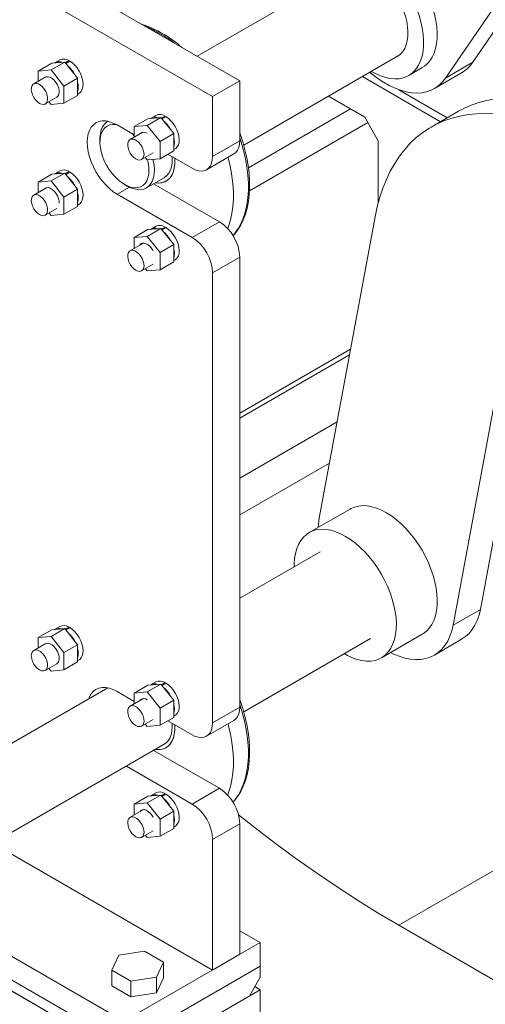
# Model space of a CAD drawing. Header units: millimetres. Extents: x 525 to 29324, y 175 to 20618.
# Tile 132 of 256: x 13833 to 14075, y 11707 to 12218. Entities that reach past the tile are written whole.
import ezdxf

# ---------------------------------------------------------------- set-up
doc = ezdxf.new("R2010")
doc.units = ezdxf.units.MM
doc.linetypes.add('SLD-Centrada-doble', pattern=[12.7, 6.35, -1.27, 1.27, -1.27, 1.27, -1.27])
doc.linetypes.add('SLD-Continua', pattern=[0])

msp = doc.modelspace()

# ---------------------------------------------------------------- linework, layer by layer
at = {"color": 7, "linetype": 'SLD-Continua', "lineweight": 18, "ltscale": 35}
for p, q in [((14054.06, 12187.24), (14105.81, 12262.89)), ((13947.38, 12185.76), (13827.17, 12255.15)), ((13933.24, 12177.6), (13813.03, 12246.99)), ((14068.2, 12195.4), (14105.79, 12250.35)), ((14003.22, 12243.55), (13925.25, 12198.54)), ((13842.73, 12190.85), (13849.8, 12194.93)), ((13849.45, 12191.45), (13856.52, 12195.53)), ((13856.52, 12195.53), (13849.8, 12194.93)), ((13853.99, 12196.66), (13851.52, 12195.23)), ((13863.23, 12187.17), (13856.52, 12195.53)), ((13856.82, 12195.15), (13858.78, 12196.28)), ((13857.09, 12194.82), (13859.2, 12196.04)), ((13858.78, 12195.79), (13858.78, 12196.28)), ((13949.37, 12152.42), (14029.22, 12198.52)), ((13849.45, 12191.45), (13842.73, 12190.85)), ((13842.73, 12190.85), (13842.73, 12185.54)), ((13856.16, 12183.09), (13849.45, 12191.45)), ((14014.57, 12190.06), (14016.61, 12188.88)), ((14034.97, 12188.56), (14042.04, 12192.64)), ((14048.29, 12181.81), (14062.43, 12189.98)), ((13846.45, 12187.69), (13840.44, 12184.22)), ((13856.16, 12183.09), (13863.23, 12187.17)), ((13863.23, 12178.21), (13863.23, 12187.17)), ((13933.24, 12177.6), (13947.38, 12185.76)), ((13947.38, 12154.73), (13947.38, 12185.76)), ((14011.04, 12188.02), (14051.47, 12164.6)), ((14051.47, 12164.6), (14011.04, 12188.02)), ((13856.16, 12174.13), (13856.16, 12183.09)), ((13863.23, 12178.9), (13863.99, 12179.34)), ((14029.84, 12181.21), (14055, 12166.63)), ((13846.43, 12173.82), (13852.45, 12177.29)), ((13848.33, 12174.92), (13849.45, 12173.53)), ((13856.16, 12174.13), (13863.23, 12178.21)), ((13933.24, 12146.57), (13933.24, 12177.6)), ((13993.4, 12177.84), (14012.15, 12166.97)), ((13849.45, 12173.53), (13856.16, 12174.13)), ((14004.85, 12171.2), (13951.83, 12140.59)), ((14004.85, 12171.2), (13951.83, 12140.59)), ((14004.85, 12171.2), (13951.83, 12140.59)), ((14004.85, 12171.2), (13951.83, 12140.59)), ((14004.85, 12171.2), (13951.83, 12140.59)), ((14004.85, 12171.2), (13951.83, 12140.59)), ((14004.85, 12171.2), (13951.83, 12140.59)), ((14060.84, 12170), (14046.69, 12161.84)), ((13892.58, 12162.07), (13899.65, 12166.15)), ((13899.3, 12162.67), (13906.37, 12166.75)), ((13906.37, 12166.75), (13899.65, 12166.15)), ((13903.84, 12167.88), (13901.37, 12166.45)), ((13913.08, 12158.39), (13906.37, 12166.75)), ((13906.67, 12166.37), (13908.63, 12167.51)), ((13906.94, 12166.04), (13909.05, 12167.26)), ((13908.63, 12167.02), (13908.63, 12167.51)), ((14013.79, 12164.11), (13952.36, 12128.65)), ((14012.15, 12166.97), (14019.21, 12154.71)), ((13883.74, 12162.89), (13892.58, 12157.79)), ((13897.04, 12159.16), (13890.44, 12155.35)), ((13899.3, 12162.67), (13892.58, 12162.07)), ((13892.58, 12162.07), (13892.58, 12156.59)), ((13906.01, 12154.31), (13899.3, 12162.67)), ((13874.8, 12155.72), (13874.8, 12154.09)), ((13906.01, 12154.31), (13913.08, 12158.39)), ((13906.01, 12145.35), (13906.01, 12154.31)), ((13913.08, 12149.44), (13913.08, 12158.39)), ((14019.21, 12154.71), (14019.15, 12122.46)), ((13906.01, 12145.35), (13913.08, 12149.44)), ((13913.08, 12150.12), (13913.84, 12150.56)), ((13896.43, 12144.96), (13902.45, 12148.43)), ((13898.28, 12146.02), (13899.3, 12144.75)), ((13899.3, 12144.75), (13906.01, 12145.35)), ((13910.07, 12147.69), (13922.63, 12140.44)), ((13930.13, 12139.7), (13944.27, 12147.86)), ((13853.99, 12139.09), (13851.52, 12137.67)), ((13856.82, 12137.59), (13858.78, 12138.72)), ((13857.09, 12137.25), (13859.2, 12138.47)), ((13858.78, 12138.23), (13858.78, 12138.72)), ((13842.73, 12133.28), (13849.8, 12137.36)), ((13849.45, 12133.88), (13842.73, 12133.28)), ((13849.45, 12133.88), (13856.52, 12137.96)), ((13856.16, 12125.52), (13849.45, 12133.88)), ((13856.52, 12137.96), (13849.8, 12137.36)), ((13863.23, 12129.61), (13856.52, 12137.96)), ((13898.94, 12130.24), (13908.13, 12135.54)), ((13847.18, 12130.37), (13840.44, 12126.48)), ((13842.73, 12133.28), (13842.73, 12127.8)), ((13856.16, 12125.52), (13863.23, 12129.61)), ((13863.23, 12120.65), (13863.23, 12129.61)), ((13887.52, 12132.04), (13888.94, 12131.23)), ((13936.77, 12112.68), (13902.65, 12132.38)), ((13856.16, 12116.57), (13856.16, 12125.52)), ((13922.63, 12104.51), (13883.74, 12126.97)), ((13846.43, 12116.09), (13852.45, 12119.55)), ((13856.16, 12116.57), (13863.23, 12120.65)), ((13863.23, 12121.34), (13863.99, 12121.77)), ((13848.43, 12117.23), (13849.45, 12115.97)), ((13849.45, 12115.97), (13856.16, 12116.57)), ((14017.55, 12115.29), (13988.58, 11958.95)), ((13892.58, 12104.5), (13899.65, 12108.58)), ((13899.3, 12105.1), (13906.37, 12109.18)), ((13906.37, 12109.18), (13899.65, 12108.58)), ((13903.84, 12110.32), (13901.37, 12108.89)), ((13913.08, 12100.83), (13906.37, 12109.18)), ((13906.67, 12108.81), (13908.63, 12109.94)), ((13906.94, 12108.47), (13909.05, 12109.69)), ((13908.63, 12109.45), (13908.63, 12109.94)), ((13899.3, 12105.1), (13892.58, 12104.5)), ((13892.58, 12104.5), (13892.58, 12098.85)), ((13906.01, 12096.75), (13899.3, 12105.1)), ((13897.38, 12101.62), (13890.44, 12097.61)), ((13906.01, 12096.75), (13913.08, 12100.83)), ((13913.08, 12091.87), (13913.08, 12100.83)), ((13906.01, 12087.79), (13906.01, 12096.75)), ((13913.08, 12092.56), (13913.84, 12093)), ((13947.38, 11860.78), (13947.38, 12094.31)), ((13896.43, 12087.22), (13902.45, 12090.69)), ((13898.37, 12088.34), (13899.3, 12087.19)), ((13899.3, 12087.19), (13906.01, 12087.79)), ((13906.01, 12087.79), (13913.08, 12091.87)), ((13933.24, 11852.61), (13933.24, 12086.14)), ((14058, 11903.37), (14087.18, 12060.82)), ((14072.15, 11911.54), (14098.53, 12053.94)), ((13947.38, 12013.42), (14004.82, 12046.57)), ((14004.27, 12043.65), (13947.38, 12010.8)), ((13947.38, 12010.8), (14004.27, 12043.65)), ((13997.82, 12008.82), (13947.38, 11979.7)), ((13993.86, 11987.43), (13947.38, 11960.6)), ((14004.54, 11963.64), (13983.33, 11951.39)), ((13989.08, 11941.43), (13947.38, 11917.36)), ((13842.73, 11896.89), (13849.8, 11900.97)), ((13849.45, 11897.49), (13856.52, 11901.57)), ((13856.52, 11901.57), (13849.8, 11900.97)), ((13853.99, 11902.71), (13851.52, 11901.28)), ((13863.23, 11893.22), (13856.52, 11901.57)), ((13856.82, 11901.2), (13858.78, 11902.33)), ((13857.09, 11900.86), (13859.2, 11902.08)), ((13858.78, 11901.84), (13858.78, 11902.33)), ((14020.83, 11886.44), (14042.04, 11898.68)), ((13846.45, 11893.73), (13840.44, 11890.26)), ((13849.45, 11897.49), (13842.73, 11896.89)), ((13842.73, 11896.89), (13842.73, 11891.58)), ((13856.16, 11889.14), (13849.45, 11897.49)), ((13856.16, 11889.14), (13863.23, 11893.22)), ((13863.23, 11884.26), (13863.23, 11893.22)), ((13949.37, 11858.47), (14015.08, 11896.4)), ((14048.29, 11887.86), (14062.43, 11896.02)), ((13856.16, 11880.18), (13856.16, 11889.14)), ((13846.43, 11879.87), (13852.45, 11883.34)), ((13856.16, 11880.18), (13863.23, 11884.26)), ((13863.23, 11884.95), (13863.99, 11885.38)), ((13848.33, 11880.96), (13849.45, 11879.58)), ((13849.45, 11879.58), (13856.16, 11880.18)), ((13899.3, 11868.71), (13906.37, 11872.8)), ((13906.37, 11872.8), (13899.65, 11872.19)), ((13903.84, 11873.93), (13901.37, 11872.5)), ((13913.08, 11864.44), (13906.37, 11872.8)), ((13906.67, 11872.42), (13908.63, 11873.55)), ((13906.94, 11872.08), (13909.05, 11873.31)), ((13908.63, 11873.06), (13908.63, 11873.55)), ((13878.83, 11870.86), (13732.7, 11786.5)), ((13883.74, 11868.94), (13892.58, 11863.84)), ((13892.58, 11868.11), (13899.65, 11872.19)), ((13899.3, 11868.71), (13892.58, 11868.11)), ((13892.58, 11868.11), (13892.58, 11862.63)), ((13906.01, 11860.36), (13899.3, 11868.71)), ((13897.04, 11865.21), (13890.44, 11861.4)), ((13906.01, 11860.36), (13913.08, 11864.44)), ((13913.08, 11855.48), (13913.08, 11864.44)), ((13906.01, 11851.4), (13906.01, 11860.36)), ((13896.43, 11851), (13902.45, 11854.47)), ((13906.01, 11851.4), (13913.08, 11855.48)), ((13910.07, 11853.74), (13922.63, 11846.49)), ((13913.08, 11856.17), (13913.84, 11856.61)), ((13930.13, 11845.75), (13944.27, 11853.91)), ((13898.28, 11852.07), (13899.3, 11850.8)), ((13899.3, 11850.8), (13906.01, 11851.4)), ((13747.86, 11749.06), (13908.13, 11841.59)), ((13936.77, 11818.72), (13902.65, 11838.42)), ((13922.63, 11810.56), (13888.51, 11830.26)), ((13892.58, 11810.55), (13899.65, 11814.63)), ((13899.3, 11811.15), (13906.37, 11815.23)), ((13906.37, 11815.23), (13899.65, 11814.63)), ((13903.84, 11816.36), (13901.37, 11814.93)), ((13913.08, 11806.87), (13906.37, 11815.23)), ((13906.67, 11814.85), (13908.63, 11815.99)), ((13906.94, 11814.52), (13909.05, 11815.74)), ((13908.63, 11815.5), (13908.63, 11815.99)), ((13897.38, 11807.67), (13890.44, 11803.66)), ((13899.3, 11811.15), (13892.58, 11810.55)), ((13892.58, 11810.55), (13892.58, 11804.9)), ((13906.01, 11802.79), (13899.3, 11811.15)), ((13906.01, 11802.79), (13913.08, 11806.87)), ((13913.08, 11797.92), (13913.08, 11806.87)), ((13906.01, 11793.83), (13906.01, 11802.79)), ((13896.43, 11793.27), (13902.45, 11796.74)), ((13906.01, 11793.83), (13913.08, 11797.92)), ((13913.08, 11798.6), (13913.84, 11799.04)), ((13947.38, 11732.58), (13947.38, 11800.35)), ((13898.37, 11794.38), (13899.3, 11793.23)), ((13899.3, 11793.23), (13906.01, 11793.83)), ((13933.24, 11724.42), (13933.24, 11792.19)), ((13827.17, 11785.65), (13933.24, 11724.42)), ((13887.28, 11697.88), (13773.24, 11763.71)), ((13887.28, 11685.63), (13762.63, 11757.59)), ((13762.63, 11757.59), (13887.28, 11685.63)), ((13757.68, 11754.73), (13887.28, 11679.92)), ((13892.93, 11676.65), (13757.68, 11754.73)), ((14029.86, 11747.69), (14084.31, 11716.25)), ((13947.38, 11744.83), (13957.99, 11738.7)), ((13957.99, 11738.7), (13887.28, 11697.88)), ((13957.99, 11726.46), (13957.99, 11738.7)), ((13884.55, 11732.11), (13880.96, 11724.39)), ((13897.93, 11734.18), (13884.55, 11732.11)), ((13907.73, 11728.53), (13897.93, 11734.18)), ((13933.24, 11724.42), (13947.38, 11732.58)), ((13957.99, 11726.46), (13887.28, 11685.63)), ((13887.28, 11685.63), (13957.99, 11726.46)), ((13904.14, 11720.8), (13907.73, 11728.53)), ((13907.73, 11720.36), (13907.73, 11728.53)), ((13957.99, 11726.46), (13957.99, 11720.74)), ((13880.96, 11724.39), (13890.76, 11718.73)), ((13880.96, 11716.22), (13880.96, 11724.39)), ((13890.76, 11718.73), (13904.14, 11720.8)), ((13904.14, 11712.64), (13904.14, 11720.8)), ((13904.14, 11712.64), (13907.73, 11720.36)), ((13952.33, 11710.94), (13957.99, 11720.74)), ((13880.96, 11716.22), (13890.76, 11710.57)), ((13890.76, 11710.57), (13890.76, 11718.73)), ((13957.99, 11714.21), (13955.16, 11715.84)), ((13957.99, 11714.21), (13887.28, 11673.39)), ((13890.76, 11710.57), (13904.14, 11712.64)), ((13892.93, 11676.65), (13952.33, 11710.94)), ((13957.99, 11689.71), (13957.99, 11714.21))]:
    msp.add_line(p, q, dxfattribs=at)
at = {"color": 8, "linetype": 'SLD-Centrada-doble', "lineweight": 18, "ltscale": 35}
for p, q in [((14054.06, 12187.24), (14068.2, 12195.4)), ((13933.24, 12146.57), (13947.38, 12154.73)), ((13883.74, 12126.97), (13890.08, 12130.62)), ((13922.63, 12104.51), (13936.77, 12112.68)), ((13947.38, 12094.31), (13933.24, 12086.14)), ((14058, 11903.37), (14072.15, 11911.54)), ((13933.24, 11852.61), (13947.38, 11860.78)), ((13922.63, 11810.56), (13936.77, 11818.72)), ((13947.38, 11800.35), (13933.24, 11792.19)), ((14109.2, 11793.49), (14029.86, 11747.69))]:
    msp.add_line(p, q, dxfattribs=at)
at = {"color": 7, "linetype": 'SLD-Continua', "lineweight": 18, "ltscale": 35, "flags": 128}
for points in [[(14045.99, 12196.18), (14047.21, 12198.08), (14048.2, 12200.24), (14048.96, 12202.62), (14049.48, 12205.22), (14049.76, 12208), (14049.79, 12210.94), (14049.57, 12214.02), (14049.11, 12217.19), (14048.4, 12220.44), (14047.47, 12223.74), (14046.3, 12227.05), (14044.92, 12230.34), (14043.34, 12233.58), (14041.57, 12236.74), (14039.63, 12239.79), (14037.54, 12242.71), (14035.32, 12245.46), (14032.98, 12248.02), (14030.55, 12250.37), (14028.06, 12252.48), (14025.52, 12254.34), (14022.96, 12255.93), (14020.4, 12257.22), (14017.87, 12258.22), (14015.39, 12258.91), (14012.98, 12259.28), (14010.67, 12259.33), (14008.48, 12259.06), (14006.43, 12258.48), (14004.54, 12257.59)], [(14038.92, 12192.1), (14040.14, 12194), (14041.13, 12196.16), (14041.89, 12198.54), (14042.41, 12201.14), (14042.69, 12203.92), (14042.72, 12206.86), (14042.5, 12209.93), (14042.04, 12213.11), (14041.33, 12216.36), (14040.4, 12219.66), (14039.23, 12222.97), (14037.85, 12226.26), (14036.27, 12229.5), (14034.5, 12232.66), (14032.56, 12235.71), (14030.47, 12238.63), (14028.25, 12241.38), (14025.91, 12243.94), (14023.48, 12246.29), (14020.99, 12248.4), (14018.45, 12250.26), (14015.89, 12251.84), (14013.33, 12253.14), (14010.8, 12254.14), (14008.32, 12254.82), (14005.91, 12255.2), (14003.6, 12255.25), (14001.41, 12254.98), (13999.36, 12254.4), (13997.46, 12253.5), (13995.74, 12252.31), (13994.21, 12250.82), (13992.89, 12249.05), (13991.78, 12247.02), (13990.9, 12244.74), (13990.26, 12242.25), (13989.86, 12239.56), (13989.71, 12236.69), (13989.71, 12235.75)], [(14029.22, 12198.52), (14029.36, 12198.6), (14030.77, 12199.65), (14031.97, 12200.99), (14032.97, 12202.6), (14033.73, 12204.46), (14034.26, 12206.55), (14034.55, 12208.83), (14034.59, 12211.28), (14034.38, 12213.85), (14033.93, 12216.53), (14033.23, 12219.27), (14032.31, 12222.03), (14031.16, 12224.77), (14029.82, 12227.47)], [(13863.99, 12179.34), (13864.3, 12179.54), (13865.08, 12180.33), (13865.65, 12181.4), (13865.98, 12182.7), (13866.06, 12184.18), (13865.89, 12185.8), (13865.48, 12187.5), (13864.84, 12189.22), (13863.99, 12190.9), (13862.96, 12192.47), (13861.79, 12193.88), (13860.52, 12195.09), (13859.2, 12196.04)], [(14014.93, 12190.27), (14016.04, 12189.34), (14018.97, 12187.09), (14021.93, 12185.1), (14024.91, 12183.4), (14027.87, 12181.99), (14030.8, 12180.88), (14033.68, 12180.09), (14036.48, 12179.62), (14039.19, 12179.47), (14041.79, 12179.64), (14044.26, 12180.14), (14046.58, 12180.95), (14048.73, 12182.08), (14050.7, 12183.51), (14052.48, 12185.23), (14054.06, 12187.24)], [(14015.71, 12190.71), (14017.83, 12189.54), (14020.38, 12188.39), (14022.89, 12187.55), (14025.34, 12187.02), (14027.7, 12186.8), (14029.95, 12186.91), (14032.07, 12187.34), (14034.05, 12188.08), (14035.86, 12189.12), (14037.49, 12190.47), (14038.92, 12192.1)], [(13843.43, 12174.12), (13844.49, 12173.67), (13845.48, 12173.55), (13846.34, 12173.77), (13847.02, 12174.33), (13847.47, 12175.18), (13847.67, 12176.27), (13847.6, 12177.53), (13847.27, 12178.89), (13846.7, 12180.26), (13845.93, 12181.54), (13845, 12182.67), (13843.97, 12183.57), (13842.9, 12184.19), (13841.87, 12184.48), (13840.94, 12184.42), (13840.17, 12184.03), (13839.6, 12183.32), (13839.27, 12182.34), (13839.2, 12181.16), (13839.4, 12179.83), (13839.85, 12178.46), (13840.53, 12177.12), (13841.39, 12175.91), (13842.38, 12174.88), (13843.43, 12174.12)], [(13852.45, 12177.29), (13853.03, 12177.8), (13853.48, 12178.65), (13853.68, 12179.74), (13853.61, 12181), (13853.28, 12182.36), (13852.71, 12183.73), (13851.94, 12185.01), (13851.01, 12186.14), (13849.98, 12187.04), (13848.91, 12187.66), (13847.88, 12187.95), (13846.95, 12187.89), (13846.45, 12187.69)], [(14060.84, 12170), (14063.56, 12171.47), (14067.41, 12173.18), (14071.42, 12174.59), (14075.58, 12175.68), (14079.88, 12176.45), (14084.31, 12176.9), (14088.86, 12177.03), (14093.53, 12176.83), (14098.29, 12176.32), (14103.14, 12175.48), (14105.67, 12174.93)], [(13883.74, 12126.97), (13881.71, 12128.29), (13879.71, 12129.9), (13877.79, 12131.77), (13875.96, 12133.86), (13874.27, 12136.15), (13872.74, 12138.58), (13871.4, 12141.12), (13870.27, 12143.73), (13869.37, 12146.35), (13868.71, 12148.95), (13868.32, 12151.49), (13868.18, 12153.91), (13868.32, 12156.18), (13868.71, 12158.25), (13869.37, 12160.1), (13870.27, 12161.69), (13871.4, 12162.99), (13872.74, 12163.98), (13874.27, 12164.65), (13875.96, 12164.98), (13877.79, 12164.96), (13879.71, 12164.61), (13881.71, 12163.91), (13883.74, 12162.89)], [(13874.8, 12155.72), (13874.81, 12156.4), (13875.02, 12158.45), (13875.47, 12160.3), (13876.16, 12161.93), (13877.09, 12163.3), (13878.22, 12164.39), (13878.83, 12164.81)], [(13913.84, 12150.56), (13914.15, 12150.76), (13914.93, 12151.55), (13915.5, 12152.62), (13915.83, 12153.92), (13915.91, 12155.4), (13915.74, 12157.03), (13915.33, 12158.73), (13914.69, 12160.44), (13913.84, 12162.12), (13912.81, 12163.69), (13911.64, 12165.1), (13910.38, 12166.31), (13909.05, 12167.26)], [(14105.64, 12162.26), (14103.97, 12162.92), (14098.92, 12164.7), (14093.93, 12166.17), (14089, 12167.32), (14084.15, 12168.15), (14079.39, 12168.67), (14074.72, 12168.86), (14070.17, 12168.73), (14065.74, 12168.28), (14061.44, 12167.51), (14057.28, 12166.42), (14053.27, 12165.02), (14049.42, 12163.3), (14045.74, 12161.27), (14042.24, 12158.94), (14038.93, 12156.32), (14035.81, 12153.39), (14032.9, 12150.19), (14030.19, 12146.7), (14027.7, 12142.95), (14025.43, 12138.93), (14023.38, 12134.67), (14021.57, 12130.16), (14019.99, 12125.42), (14018.65, 12120.46), (14017.55, 12115.29)], [(13883.56, 12162.99), (13882.99, 12163.09), (13881.38, 12163.16), (13879.89, 12162.91), (13878.55, 12162.34), (13877.38, 12161.47), (13876.41, 12160.31), (13875.65, 12158.89), (13875.13, 12157.23), (13874.85, 12155.37), (13874.81, 12153.34), (13875.03, 12151.18), (13875.48, 12148.94), (13876.17, 12146.65), (13877.08, 12144.36), (13878.2, 12142.12), (13879.5, 12139.97), (13880.95, 12137.96)], [(13893.43, 12145.26), (13894.49, 12144.8), (13895.48, 12144.68), (13896.34, 12144.91), (13897.02, 12145.46), (13897.47, 12146.31), (13897.67, 12147.4), (13897.6, 12148.67), (13897.27, 12150.03), (13896.7, 12151.39), (13895.93, 12152.68), (13895, 12153.81), (13893.97, 12154.71), (13892.9, 12155.32), (13891.87, 12155.61), (13890.94, 12155.56), (13890.17, 12155.17), (13889.6, 12154.46), (13889.27, 12153.48), (13889.2, 12152.29), (13889.4, 12150.97), (13889.85, 12149.6), (13890.53, 12148.26), (13891.39, 12147.04), (13892.38, 12146.02), (13893.43, 12145.26)], [(13892.58, 12157.31), (13891.7, 12158.22), (13891.49, 12158.42)], [(13943.79, 12105.39), (13944.64, 12106.29), (13946.35, 12108.53), (13947.87, 12111.02), (13949.18, 12113.73), (13950.28, 12116.67), (13951.16, 12119.8), (13951.81, 12123.12), (13952.24, 12126.6), (13952.44, 12130.24), (13952.41, 12134), (13952.16, 12137.88), (13951.67, 12141.85), (13950.97, 12145.89), (13950.04, 12149.99), (13948.91, 12154.12), (13947.56, 12158.26), (13947.38, 12158.74)], [(13947.38, 12154.73), (13947.25, 12152.89), (13946.86, 12151.25), (13946.22, 12149.84), (13945.35, 12148.7), (13944.27, 12147.86), (13944.27, 12147.86)], [(13880.95, 12137.96), (13882.53, 12136.11), (13884.21, 12134.47), (13885.95, 12133.07), (13887.72, 12131.93), (13889.49, 12131.08), (13891.22, 12130.54), (13892.88, 12130.31), (13894.44, 12130.41), (13895.86, 12130.82), (13897.11, 12131.54), (13898.19, 12132.55), (13899.05, 12133.85), (13899.69, 12135.39), (13900.09, 12137.15), (13900.25, 12139.1), (13900.16, 12141.2), (13899.83, 12143.41), (13899.51, 12144.77)], [(13902.34, 12145.03), (13902.48, 12144.44), (13902.91, 12142.07), (13903.08, 12139.8), (13903, 12137.67), (13902.67, 12135.71), (13902.09, 12133.96), (13901.28, 12132.46), (13900.25, 12131.23), (13899.02, 12130.28), (13897.61, 12129.65), (13896.04, 12129.33), (13894.35, 12129.34), (13892.56, 12129.68), (13890.71, 12130.33), (13888.94, 12131.23)], [(13903.55, 12132.9), (13905.33, 12132.78), (13907.03, 12132.99), (13908.59, 12133.53), (13909.98, 12134.38), (13911.17, 12135.54), (13912.15, 12136.98), (13912.9, 12138.68), (13913.4, 12140.61), (13913.66, 12142.75), (13913.66, 12145.05), (13913.62, 12145.65)], [(13903.55, 12132.9), (13905.08, 12132.78), (13906.81, 12132.94), (13908.39, 12133.43), (13909.8, 12134.24), (13911.02, 12135.36), (13912.03, 12136.76), (13912.81, 12138.43), (13913.35, 12140.33), (13913.64, 12142.44), (13913.67, 12144.73), (13913.62, 12145.65)], [(13908.13, 12135.54), (13908.29, 12135.64), (13909.51, 12136.6), (13910.53, 12137.85), (13911.33, 12139.37), (13911.89, 12141.13), (13912.2, 12143.1), (13912.27, 12145.24), (13912.2, 12146.47)], [(13922.63, 12140.44), (13924.29, 12139.64), (13925.91, 12139.15), (13927.45, 12139), (13928.87, 12139.18), (13930.13, 12139.7), (13931.21, 12140.54), (13932.08, 12141.67), (13932.72, 12143.08), (13933.11, 12144.73), (13933.24, 12146.57)], [(13941.31, 12146.15), (13941.58, 12145.12), (13942.57, 12140.79), (13943.31, 12136.53), (13943.81, 12132.37), (13944.06, 12128.31), (13944.06, 12124.39), (13943.81, 12120.62), (13943.31, 12117.03), (13942.57, 12113.63), (13941.58, 12110.45), (13941.07, 12109.15)], [(13863.99, 12121.77), (13864.3, 12121.97), (13865.08, 12122.77), (13865.65, 12123.83), (13865.98, 12125.13), (13866.06, 12126.62), (13865.89, 12128.24), (13865.48, 12129.94), (13864.84, 12131.66), (13863.99, 12133.33), (13862.96, 12134.9), (13861.79, 12136.32), (13860.52, 12137.52), (13859.2, 12138.47)], [(13853.69, 12122.39), (13853.61, 12123.44), (13853.28, 12124.79), (13852.71, 12126.16), (13851.94, 12127.45), (13851.01, 12128.58), (13849.98, 12129.48), (13848.91, 12130.09), (13847.88, 12130.38), (13846.95, 12130.33), (13846.18, 12129.93), (13845.86, 12129.61)], [(13843.43, 12116.38), (13844.49, 12115.93), (13845.48, 12115.81), (13846.34, 12116.03), (13847.02, 12116.59), (13847.47, 12117.44), (13847.67, 12118.53), (13847.6, 12119.79), (13847.27, 12121.15), (13846.7, 12122.52), (13845.93, 12123.81), (13845, 12124.94), (13843.97, 12125.84), (13842.9, 12126.45), (13841.87, 12126.74), (13840.94, 12126.68), (13840.17, 12126.29), (13839.6, 12125.58), (13839.27, 12124.61), (13839.2, 12123.42), (13839.4, 12122.1), (13839.85, 12120.72), (13840.53, 12119.39), (13841.39, 12118.17), (13842.38, 12117.15), (13843.43, 12116.38)], [(13913.84, 12093), (13914.15, 12093.2), (13914.93, 12093.99), (13915.5, 12095.05), (13915.83, 12096.35), (13915.91, 12097.84), (13915.74, 12099.46), (13915.33, 12101.16), (13914.69, 12102.88), (13913.84, 12104.55), (13912.81, 12106.12), (13911.64, 12107.54), (13910.38, 12108.74), (13909.05, 12109.69)], [(13893.43, 12087.52), (13894.49, 12087.06), (13895.48, 12086.94), (13896.34, 12087.17), (13897.02, 12087.72), (13897.47, 12088.57), (13897.67, 12089.67), (13897.6, 12090.93), (13897.27, 12092.29), (13896.7, 12093.65), (13895.93, 12094.94), (13895, 12096.07), (13893.97, 12096.97), (13892.9, 12097.58), (13891.87, 12097.87), (13890.94, 12097.82), (13890.17, 12097.43), (13889.6, 12096.72), (13889.27, 12095.74), (13889.2, 12094.55), (13889.4, 12093.23), (13889.85, 12091.86), (13890.53, 12090.52), (13891.39, 12089.3), (13892.38, 12088.28), (13893.43, 12087.52)], [(13902.37, 12097.75), (13901.79, 12098.67), (13900.86, 12099.8), (13899.83, 12100.7), (13898.76, 12101.31), (13897.73, 12101.6), (13896.8, 12101.55), (13896.03, 12101.15), (13895.51, 12100.54)], [(14049.8, 11916.42), (14049.63, 11919.47), (14049.22, 11922.63), (14048.56, 11925.87), (14047.66, 11929.16), (14046.54, 11932.47), (14045.2, 11935.76), (14043.65, 11939.02), (14041.92, 11942.2), (14040.01, 11945.27), (14037.95, 11948.22), (14035.75, 11951), (14033.43, 11953.6), (14031.02, 11955.99), (14028.53, 11958.15), (14026, 11960.06), (14023.44, 11961.69), (14020.88, 11963.04), (14018.34, 11964.1), (14015.85, 11964.85), (14013.43, 11965.28), (14011.1, 11965.39), (14008.89, 11965.18), (14006.8, 11964.66), (14004.88, 11963.82), (14004.54, 11963.64)], [(13988.58, 11958.95), (13988.13, 11955.78), (13988.01, 11954.09)], [(14028.59, 11904.18), (14028.42, 11907.23), (14028, 11910.39), (14027.34, 11913.63), (14026.45, 11916.92), (14025.33, 11920.22), (14023.99, 11923.52), (14022.44, 11926.77), (14020.71, 11929.95), (14018.8, 11933.03), (14016.74, 11935.97), (14014.53, 11938.76), (14012.22, 11941.36), (14009.8, 11943.75), (14007.32, 11945.9), (14004.79, 11947.81), (14002.23, 11949.45), (13999.67, 11950.8), (13997.13, 11951.85), (13994.64, 11952.6), (13992.22, 11953.03), (13989.89, 11953.14), (13987.67, 11952.94), (13985.59, 11952.41), (13983.66, 11951.58), (13981.91, 11950.44), (13980.34, 11949), (13978.98, 11947.28), (13977.83, 11945.3), (13976.91, 11943.07), (13976.22, 11940.62), (13975.77, 11937.96), (13975.57, 11935.13), (13975.57, 11933.63)], [(14042.04, 11898.68), (14042.61, 11899.03), (14044.27, 11900.32), (14045.74, 11901.9), (14046.99, 11903.75), (14048.03, 11905.86), (14048.84, 11908.2), (14049.4, 11910.76), (14049.73, 11913.51), (14049.8, 11916.42)], [(14062.43, 11896.02), (14062.44, 11896.02), (14064.47, 11897.41), (14066.3, 11899.09), (14067.93, 11901.06), (14069.34, 11903.31), (14070.51, 11905.82), (14071.45, 11908.57), (14072.15, 11911.54)], [(14001.56, 11888.6), (14003.21, 11887.67), (14005.76, 11886.46), (14008.28, 11885.56), (14010.74, 11884.97), (14013.12, 11884.7), (14015.39, 11884.75), (14017.54, 11885.11), (14019.55, 11885.79), (14021.39, 11886.78), (14023.06, 11888.07), (14024.52, 11889.65), (14025.78, 11891.5), (14026.82, 11893.61), (14027.62, 11895.96), (14028.19, 11898.51), (14028.51, 11901.26), (14028.59, 11904.18)], [(13863.99, 11885.38), (13864.3, 11885.58), (13865.08, 11886.38), (13865.65, 11887.44), (13865.98, 11888.74), (13866.06, 11890.23), (13865.89, 11891.85), (13865.48, 11893.55), (13864.84, 11895.27), (13863.99, 11896.94), (13862.96, 11898.51), (13861.79, 11899.93), (13860.52, 11901.13), (13859.2, 11902.08)], [(14025.5, 11889.14), (14027.04, 11888.4), (14030.01, 11887.2), (14032.93, 11886.32), (14035.78, 11885.76), (14038.54, 11885.52), (14041.19, 11885.62), (14043.71, 11886.04), (14046.08, 11886.79), (14048.29, 11887.86), (14050.32, 11889.24), (14052.16, 11890.92), (14053.79, 11892.9), (14055.19, 11895.14), (14056.37, 11897.65), (14057.31, 11900.4), (14058, 11903.37)], [(13852.45, 11883.34), (13853.03, 11883.84), (13853.48, 11884.69), (13853.68, 11885.78), (13853.61, 11887.05), (13853.28, 11888.4), (13852.71, 11889.77), (13851.94, 11891.06), (13851.01, 11892.19), (13849.98, 11893.09), (13848.91, 11893.7), (13847.88, 11893.99), (13846.95, 11893.94), (13846.45, 11893.73)], [(13843.43, 11880.17), (13844.49, 11879.71), (13845.48, 11879.59), (13846.34, 11879.82), (13847.02, 11880.37), (13847.47, 11881.22), (13847.67, 11882.31), (13847.6, 11883.58), (13847.27, 11884.93), (13846.7, 11886.3), (13845.93, 11887.59), (13845, 11888.72), (13843.97, 11889.62), (13842.9, 11890.23), (13841.87, 11890.52), (13840.94, 11890.47), (13840.17, 11890.07), (13839.6, 11889.37), (13839.27, 11888.39), (13839.2, 11887.2), (13839.4, 11885.88), (13839.85, 11884.51), (13840.53, 11883.17), (13841.39, 11881.95), (13842.38, 11880.93), (13843.43, 11880.17)], [(13913.84, 11856.61), (13914.15, 11856.81), (13914.93, 11857.6), (13915.5, 11858.66), (13915.83, 11859.96), (13915.91, 11861.45), (13915.74, 11863.07), (13915.33, 11864.77), (13914.69, 11866.49), (13913.84, 11868.16), (13912.81, 11869.74), (13911.64, 11871.15), (13910.38, 11872.35), (13909.05, 11873.31)], [(13868.98, 11865.17), (13869.37, 11866.15), (13870.27, 11867.73), (13871.4, 11869.04), (13872.74, 11870.03), (13874.27, 11870.69), (13875.96, 11871.02), (13877.79, 11871.01), (13879.71, 11870.65), (13881.71, 11869.96), (13883.74, 11868.94)], [(13943.79, 11811.43), (13944.64, 11812.33), (13946.35, 11814.58), (13947.87, 11817.07), (13949.18, 11819.78), (13950.28, 11822.71), (13951.16, 11825.84), (13951.81, 11829.16), (13952.24, 11832.65), (13952.44, 11836.28), (13952.41, 11840.05), (13952.16, 11843.93), (13951.67, 11847.9), (13950.97, 11851.94), (13950.04, 11856.03), (13948.91, 11860.16), (13947.56, 11864.31), (13947.38, 11864.79)], [(13893.43, 11851.3), (13894.49, 11850.85), (13895.48, 11850.73), (13896.34, 11850.95), (13897.02, 11851.51), (13897.47, 11852.36), (13897.67, 11853.45), (13897.6, 11854.71), (13897.27, 11856.07), (13896.7, 11857.44), (13895.93, 11858.72), (13895, 11859.85), (13893.97, 11860.75), (13892.9, 11861.37), (13891.87, 11861.66), (13890.94, 11861.6), (13890.17, 11861.21), (13889.6, 11860.5), (13889.27, 11859.52), (13889.2, 11858.34), (13889.4, 11857.02), (13889.85, 11855.64), (13890.53, 11854.31), (13891.39, 11853.09), (13892.38, 11852.06), (13893.43, 11851.3)], [(13947.38, 11860.78), (13947.25, 11858.94), (13946.86, 11857.29), (13946.22, 11855.88), (13945.35, 11854.75), (13944.27, 11853.91), (13944.27, 11853.91)], [(13908.13, 11841.59), (13909.03, 11842.21), (13910.13, 11843.34), (13911.02, 11844.75), (13911.68, 11846.41), (13912.1, 11848.3), (13912.27, 11850.37), (13912.2, 11852.51)], [(13922.63, 11846.49), (13924.29, 11845.68), (13925.91, 11845.2), (13927.45, 11845.04), (13928.87, 11845.23), (13930.13, 11845.75), (13931.21, 11846.58), (13932.08, 11847.72), (13932.72, 11849.13), (13933.11, 11850.77), (13933.24, 11852.61)], [(13903.55, 11838.94), (13905.33, 11838.83), (13907.03, 11839.04), (13908.59, 11839.57), (13909.98, 11840.43), (13911.17, 11841.58), (13912.15, 11843.02), (13912.9, 11844.72), (13913.4, 11846.66), (13913.66, 11848.8), (13913.66, 11851.1), (13913.62, 11851.69)], [(13903.55, 11838.94), (13904.38, 11838.85), (13906.15, 11838.89), (13907.79, 11839.25), (13909.27, 11839.93), (13910.57, 11840.93), (13911.66, 11842.23), (13912.53, 11843.79), (13913.17, 11845.61), (13913.55, 11847.64), (13913.69, 11849.86), (13913.62, 11851.69)], [(13941.31, 11852.2), (13941.58, 11851.16), (13942.57, 11846.84), (13943.31, 11842.58), (13943.81, 11838.41), (13944.06, 11834.35), (13944.06, 11830.43), (13943.81, 11826.66), (13943.31, 11823.07), (13942.57, 11819.68), (13941.58, 11816.5), (13941.07, 11815.19)], [(13913.84, 11799.04), (13914.15, 11799.24), (13914.93, 11800.03), (13915.5, 11801.1), (13915.83, 11802.4), (13915.91, 11803.88), (13915.74, 11805.51), (13915.33, 11807.21), (13914.69, 11808.92), (13913.84, 11810.6), (13912.81, 11812.17), (13911.64, 11813.58), (13910.38, 11814.79), (13909.05, 11815.74)], [(13902.37, 11803.79), (13901.79, 11804.71), (13900.86, 11805.84), (13899.83, 11806.74), (13898.76, 11807.36), (13897.73, 11807.65), (13896.8, 11807.59), (13896.03, 11807.2), (13895.51, 11806.59)], [(13893.43, 11793.56), (13894.49, 11793.11), (13895.48, 11792.99), (13896.34, 11793.21), (13897.02, 11793.77), (13897.47, 11794.62), (13897.67, 11795.71), (13897.6, 11796.97), (13897.27, 11798.33), (13896.7, 11799.7), (13895.93, 11800.99), (13895, 11802.12), (13893.97, 11803.02), (13892.9, 11803.63), (13891.87, 11803.92), (13890.94, 11803.87), (13890.17, 11803.47), (13889.6, 11802.76), (13889.27, 11801.79), (13889.2, 11800.6), (13889.4, 11799.28), (13889.85, 11797.91), (13890.53, 11796.57), (13891.39, 11795.35), (13892.38, 11794.33), (13893.43, 11793.56)], [(13946.7, 11805.04), (13955.33, 11798.21), (13965.9, 11790.13), (13976.5, 11782.32), (13987.13, 11774.81), (13997.79, 11767.58), (14008.47, 11760.65), (14019.16, 11754.02), (14029.86, 11747.69)]]:
    msp.add_lwpolyline(points, dxfattribs=at)
at = {"color": 8, "linetype": 'SLD-Centrada-doble', "lineweight": 18, "ltscale": 35, "flags": 128}
for points in [[(13943.84, 12105.48), (13944.99, 12106.85), (13946.67, 12109.29), (13948.13, 12111.99), (13949.35, 12114.94), (13950.34, 12118.12), (13951.09, 12121.52), (13951.59, 12125.11), (13951.84, 12128.88), (13951.84, 12132.8), (13951.59, 12136.86), (13951.09, 12141.02), (13950.34, 12145.28), (13949.35, 12149.61), (13948.13, 12153.97), (13947.38, 12156.3)], [(13943.84, 11811.53), (13944.99, 11812.9), (13946.67, 11815.34), (13948.13, 11818.04), (13949.35, 11820.99), (13950.34, 11824.17), (13951.09, 11827.56), (13951.59, 11831.16), (13951.84, 11834.92), (13951.84, 11838.84), (13951.59, 11842.9), (13951.09, 11847.07), (13950.34, 11851.33), (13949.35, 11855.65), (13948.13, 11860.02), (13947.38, 11862.35)]]:
    msp.add_lwpolyline(points, dxfattribs=at)
at = {"color": 7, "linetype": 'SLD-Continua', "lineweight": 18, "ltscale": 1225}
for centre, radius, start, end in [((13878.09, 12159.3), 58.8, 48.1873, 71.8181), ((13853.49, 12191.51), 4.2, 67.9205, 122.2986), ((13856.07, 12192.45), 4.69, 54.7395, 116.2721), ((14035.46, 12203.95), 13.08, 300.1984, 323.604), ((14053.55, 12205.2), 17.62, 300.2644, 326.2227), ((13847.94, 12181.75), 15.62, 27.5259, 50.0633), ((13854.13, 12182.69), 9.46, 344.3602, 15.6398), ((13903.34, 12162.73), 4.2, 67.9205, 122.2986), ((13905.92, 12163.67), 4.69, 54.7395, 116.2721), ((13897.79, 12152.98), 15.62, 27.5259, 50.0633), ((13897.63, 12156.5), 2.7, 49.9683, 135.3988), ((13903.98, 12153.92), 9.46, 344.3602, 15.6398), ((13856.07, 12134.89), 4.69, 54.7395, 116.2721), ((13853.49, 12133.94), 4.2, 67.9205, 122.2986), ((13847.94, 12124.19), 15.62, 27.5259, 50.0633), ((13854.13, 12125.13), 9.46, 344.3602, 15.6398), ((13903.34, 12105.16), 4.2, 67.9205, 122.2986), ((13905.92, 12106.11), 4.69, 54.7395, 116.2721), ((13924.52, 12093.35), 22.88, 2.3869, 57.6131), ((13897.79, 12095.41), 15.62, 27.5259, 50.0633), ((13910.37, 12085.19), 22.88, 2.3869, 57.6131), ((13903.98, 12096.35), 9.46, 344.3602, 15.6398), ((13853.49, 11897.55), 4.2, 67.9205, 122.2986), ((13856.07, 11898.5), 4.69, 54.7395, 116.2721), ((13847.94, 11887.8), 15.62, 27.5259, 50.0633), ((13854.13, 11888.74), 9.46, 344.3602, 15.6398), ((13903.34, 11868.77), 4.2, 67.9205, 122.2986), ((13905.92, 11869.72), 4.69, 54.7395, 116.2721), ((13897.79, 11859.02), 15.62, 27.5259, 50.0633), ((13897.63, 11862.54), 2.7, 49.9683, 135.3988), ((13903.98, 11859.96), 9.46, 344.3602, 15.6398), ((13905.92, 11812.15), 4.69, 54.7395, 116.2721), ((13924.52, 11799.4), 22.88, 2.3869, 57.6131), ((13903.34, 11811.21), 4.2, 67.9205, 122.2986), ((13897.79, 11801.45), 15.62, 27.5259, 50.0633), ((13910.37, 11791.24), 22.88, 2.3869, 57.6131), ((13903.98, 11802.39), 9.46, 344.3602, 15.6398)]:
    msp.add_arc(centre, radius, start, end, dxfattribs=at)
at = {"color": 8, "linetype": 'SLD-Centrada-doble', "lineweight": 18, "ltscale": 1225}
msp.add_arc((13875.6, 12157.2), 61.25, 51.7741, 68.2313, dxfattribs=at)

doc.saveas('drawing.dxf')
